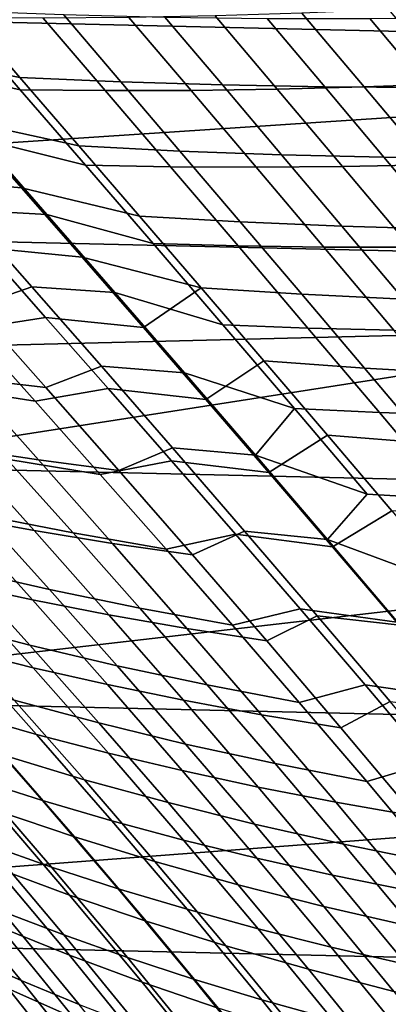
# Model space of a CAD drawing. Header units: metres. Extents: x -28 to 70, y -212 to 28.
# Tile 173 of 239: x 18.49 to 20.13, y 13.26 to 17.64. Entities that reach past the tile are written whole.
import ezdxf

# ---------------------------------------------------------------- set-up
doc = ezdxf.new("R2010")
doc.units = ezdxf.units.M
doc.layers.add('solid_10_261_102_XXX', color=7, linetype='CONTINUOUS')

msp = doc.modelspace()

# ---------------------------------------------------------------- linework, layer by layer
at = {"layer": 'solid_10_261_102_XXX'}
for points in [[(-20.322767, 18.526602, -5), (21.156691, 17.568279, -5), (21.94552, 16.572386, -5), (-21.156691, 17.568279, -5)], [(-20.322767, 18.526602, -5), (20.322767, 18.526602, -5), (21.156691, 17.568279, -5)], [(19.95303, 18.190014), (12.497418, 18.105646), (13.357579, 17.480703)], [(19.95303, 18.190014), (13.357579, 17.480703), (14.186542, 16.814932), (20.771799, 17.249125)], [(20.191931, 18.015106, -0.003646), (19.95303, 18.190014), (20.771799, 17.249125)], [(17.727251, 17.774239, 104.273674), (18.232637, 17.682631, 104.240883), (18.488052, 17.386021, 103.673866), (17.976357, 17.488556, 103.705238)], [(17.767075, 17.738234, 123.847397), (18.034958, 17.432215, 124.443451), (18.489687, 17.331665, 124.476151), (18.213223, 17.651196, 123.875923)], [(18.488052, 17.386021, 103.673866), (18.232637, 17.682631, 104.240883), (18.681435, 17.666035, 104.337143), (18.936905, 17.366383, 103.774498)], [(18.936905, 17.366383, 103.774498), (18.681435, 17.666035, 104.337143), (19.133486, 17.654873, 104.420143), (19.389431, 17.352621, 103.860847)], [(18.973148, 17.652906, 123.640198), (19.249657, 17.328026, 124.238106), (19.633913, 17.333487, 124.136688), (19.356892, 17.660505, 123.538742)], [(19.356892, 17.660505, 123.538742), (19.633913, 17.333487, 124.136688), (20.020493, 17.343615, 124.047447), (19.742647, 17.672377, 123.448631)], [(19.742647, 17.672377, 123.448631), (20.020493, 17.343615, 124.047447), (20.409006, 17.358265, 123.970711), (20.130033, 17.688347, 123.370163)], [(18.213223, 17.651196, 123.875923), (18.489687, 17.331665, 124.476151), (18.868118, 17.327372, 124.351372), (18.591799, 17.649746, 123.752693)], [(18.591799, 17.649746, 123.752693), (18.868118, 17.327372, 124.351372), (19.249657, 17.328026, 124.238106), (18.973148, 17.652906, 123.640198)], [(19.389431, 17.352621, 103.860847), (19.133486, 17.654873, 104.420143), (19.588268, 17.64888, 104.489456), (19.845087, 17.344501, 103.932457)], [(19.845087, 17.344501, 103.932457), (19.588268, 17.64888, 104.489456), (20.045258, 17.647785, 104.544655), (20.303331, 17.341791, 103.988846)], [(20.303331, 17.341791, 103.988846), (20.045258, 17.647785, 104.544655), (20.503929, 17.651321, 104.585304), (20.76362, 17.344252, 104.029564)], [(-21.156691, 17.568279, -5), (21.94552, 16.572386, -5), (22.687424, 15.541261, -5), (-21.94552, 16.572386, -5)], [(17.976357, 17.488556, 103.705238), (18.488052, 17.386021, 103.673866), (18.750669, 17.081425, 103.132629), (18.23278, 17.195061, 103.162506)], [(18.034958, 17.432215, 124.443451), (18.316, 17.111008, 125.021591), (18.779449, 16.996458, 125.058235), (18.489687, 17.331665, 124.476151)], [(18.750669, 17.081425, 103.132629), (18.488052, 17.386021, 103.673866), (18.936905, 17.366383, 103.774498), (19.199417, 17.05867, 103.237122)], [(19.199417, 17.05867, 103.237122), (18.936905, 17.366383, 103.774498), (19.389431, 17.352621, 103.860847), (19.65225, 17.042183, 103.32634)], [(19.65225, 17.042183, 103.32634), (19.389431, 17.352621, 103.860847), (19.845087, 17.344501, 103.932457), (20.108612, 17.031763, 103.399796)], [(20.020493, 17.343615, 124.047447), (20.312263, 16.997398, 124.63102), (20.702065, 17.010189, 124.556694), (20.409006, 17.358265, 123.970711)], [(18.489687, 17.331665, 124.476151), (18.779449, 16.996458, 125.058235), (19.157892, 16.988932, 124.932663), (18.868118, 17.327372, 124.351372)], [(18.868118, 17.327372, 124.351372), (19.157892, 16.988932, 124.932663), (19.539776, 16.986654, 124.819359), (19.249657, 17.328026, 124.238106)], [(19.249657, 17.328026, 124.238106), (19.539776, 16.986654, 124.819359), (19.9247, 16.989515, 124.718689), (19.633913, 17.333487, 124.136688)], [(19.633913, 17.333487, 124.136688), (19.9247, 16.989515, 124.718689), (20.312263, 16.997398, 124.63102), (20.020493, 17.343615, 124.047447)], [(20.108612, 17.031763, 103.399796), (19.845087, 17.344501, 103.932457), (20.303331, 17.341791, 103.988846), (20.567944, 17.027206, 103.456963)], [(20.771799, 17.249125), (14.186542, 16.814932), (14.982368, 16.109892), (21.546238, 16.271437)], [(18.057589, 16.932793, 102.506935), (17.793598, 17.229887, 103.030548), (18.23278, 17.195061, 103.162506), (18.49571, 16.894258, 102.644127)], [(18.23278, 17.195061, 103.162506), (18.750669, 17.081425, 103.132629), (19.019672, 16.769381, 102.615776), (18.49571, 16.894258, 102.644127)], [(17.945454, 17.128212, 125.170029), (18.238466, 16.79718, 125.730988), (18.60844, 16.776121, 125.580818), (18.316, 17.111008, 125.021591)], [(18.316, 17.111008, 125.021591), (18.60844, 16.776121, 125.580818), (19.080627, 16.647245, 125.620972), (18.779449, 16.996458, 125.058235)], [(19.019672, 16.769381, 102.615776), (18.750669, 17.081425, 103.132629), (19.199417, 17.05867, 103.237122), (19.468174, 16.743452, 102.723663)], [(19.468174, 16.743452, 102.723663), (19.199417, 17.05867, 103.237122), (19.65225, 17.042183, 103.32634), (19.921171, 16.724134, 102.815331)], [(19.921171, 16.724134, 102.815331), (19.65225, 17.042183, 103.32634), (20.108612, 17.031763, 103.399796), (20.378092, 16.711256, 102.890228)], [(20.378092, 16.711256, 102.890228), (20.108612, 17.031763, 103.399796), (20.567944, 17.027206, 103.456963), (20.838356, 16.704647, 102.947807)], [(18.779449, 16.996458, 125.058235), (19.080627, 16.647245, 125.620972), (19.459217, 16.636166, 125.495201), (19.157892, 16.988932, 124.932663)], [(19.157892, 16.988932, 124.932663), (19.459217, 16.636166, 125.495201), (19.841576, 16.630602, 125.382431), (19.539776, 16.986654, 124.819359)], [(19.539776, 16.986654, 124.819359), (19.841576, 16.630602, 125.382431), (20.227299, 16.630461, 125.283066), (19.9247, 16.989515, 124.718689)], [(19.9247, 16.989515, 124.718689), (20.227299, 16.630461, 125.283066), (20.615973, 16.635658, 125.197479), (20.312263, 16.997398, 124.63102)], [(18.327391, 16.628828, 102.006821), (18.057589, 16.932793, 102.506935), (18.49571, 16.894258, 102.644127), (18.764351, 16.586639, 102.148758)], [(18.49571, 16.894258, 102.644127), (19.019672, 16.769381, 102.615776), (19.294245, 16.450426, 102.121933), (18.764351, 16.586639, 102.148758)], [(18.283535, 16.365246, 126.61779), (18.540989, 16.454157, 126.271507), (18.238466, 16.79718, 125.730988), (17.971577, 16.714346, 126.07238)], [(18.238466, 16.79718, 125.730988), (18.540989, 16.454157, 126.271507), (18.910519, 16.429062, 126.120125), (18.60844, 16.776121, 125.580818)], [(18.60844, 16.776121, 125.580818), (18.910519, 16.429062, 126.120125), (19.39134, 16.285692, 126.163155), (19.080627, 16.647245, 125.620972)], [(19.294245, 16.450426, 102.121933), (19.019672, 16.769381, 102.615776), (19.468174, 16.743452, 102.723663), (19.742384, 16.421286, 102.232796)], [(19.742384, 16.421286, 102.232796), (19.468174, 16.743452, 102.723663), (19.921171, 16.724134, 102.815331), (20.195423, 16.399048, 102.326515)], [(20.195423, 16.399048, 102.326515), (19.921171, 16.724134, 102.815331), (20.378092, 16.711256, 102.890228), (20.652771, 16.383574, 102.402504)], [(18.268286, 16.265984, 101.207603), (17.985106, 16.580477, 101.692505), (18.327391, 16.628828, 102.006821), (18.602184, 16.318464, 101.528809)], [(18.602184, 16.318464, 101.528809), (18.327391, 16.628828, 102.006821), (18.764351, 16.586639, 102.148758), (19.037905, 16.272692, 101.675049)], [(19.080627, 16.647245, 125.620972), (19.39134, 16.285692, 126.163155), (19.770185, 16.270817, 126.037613), (19.459217, 16.636166, 125.495201)], [(19.459217, 16.636166, 125.495201), (19.770185, 16.270817, 126.037613), (20.153128, 16.261671, 125.925797), (19.841576, 16.630602, 125.382431)], [(19.841576, 16.630602, 125.382431), (20.153128, 16.261671, 125.925797), (20.539749, 16.258194, 125.82811), (20.227299, 16.630461, 125.283066)], [(-21.94552, 16.572386, -5), (22.687424, 15.541261, -5), (23.381018, 14.476808, -5), (-22.687424, 15.541261, -5)], [(19.037905, 16.272692, 101.675049), (18.764351, 16.586639, 102.148758), (19.294245, 16.450426, 102.121933)], [(18.60281, 16.005745, 127.140373), (18.851276, 16.100578, 126.790726), (18.540989, 16.454157, 126.271507), (18.283535, 16.365246, 126.61779)], [(18.540989, 16.454157, 126.271507), (18.851276, 16.100578, 126.790726), (19.220472, 16.071337, 126.638512), (18.910519, 16.429062, 126.120125)], [(19.315577, 15.952899, 101.221664), (19.037905, 16.272692, 101.675049), (19.294245, 16.450426, 102.121933), (19.573574, 16.125093, 101.649712)], [(19.573574, 16.125093, 101.649712), (19.294245, 16.450426, 102.121933), (19.742384, 16.421286, 102.232796), (20.021259, 16.092726, 101.763168)], [(17.92518, 16.403395, 126.79377), (18.245422, 16.048323, 127.31823), (18.60281, 16.005745, 127.140373), (18.283535, 16.365246, 126.61779)], [(18.910519, 16.429062, 126.120125), (19.220472, 16.071337, 126.638512), (19.7097, 15.913472, 126.683563), (19.39134, 16.285692, 126.163155)], [(20.021259, 16.092726, 101.763168), (19.742384, 16.421286, 102.232796), (20.195423, 16.399048, 102.326515), (20.474237, 16.067501, 101.858597)], [(18.137093, 16.010618, 100.560043), (17.847704, 16.327534, 101.028671), (18.268286, 16.265984, 101.207603), (18.555527, 15.945354, 100.744202)], [(18.555527, 15.945354, 100.744202), (18.268286, 16.265984, 101.207603), (18.602184, 16.318464, 101.528809), (18.881144, 16.002165, 101.071533)], [(18.881144, 16.002165, 101.071533), (18.602184, 16.318464, 101.528809), (19.037905, 16.272692, 101.675049), (19.315577, 15.952899, 101.221664)], [(21.546238, 16.271437), (14.982368, 16.109892), (15.743198, 15.367227)], [(21.546238, 16.271437), (15.743198, 15.367227), (16.467257, 14.588675), (22.274694, 15.259029)], [(19.39134, 16.285692, 126.163155), (19.7097, 15.913472, 126.683563), (20.088896, 15.894621, 126.558548), (19.770185, 16.270817, 126.037613)], [(19.770185, 16.270817, 126.037613), (20.088896, 15.894621, 126.558548), (20.472506, 15.881672, 126.447929), (20.153128, 16.261671, 125.925797)], [(19.596571, 15.627751, 100.787239), (19.315577, 15.952899, 101.221664), (19.573574, 16.125093, 101.649712), (19.856842, 15.79392, 101.197723)], [(19.856842, 15.79392, 101.197723), (19.573574, 16.125093, 101.649712), (20.021259, 16.092726, 101.763168), (20.304007, 15.758327, 101.313431)], [(17.894472, 16.096691, 127.50798), (18.221235, 15.736969, 128.010696), (18.571028, 15.68422, 127.818848), (18.245422, 16.048323, 127.31823)], [(18.927568, 15.637283, 127.639389), (19.167583, 15.737881, 127.287773), (18.851276, 16.100578, 126.790726), (18.60281, 16.005745, 127.140373)], [(18.851276, 16.100578, 126.790726), (19.167583, 15.737881, 127.287773), (19.536541, 15.704454, 127.134987), (19.220472, 16.071337, 126.638512)], [(20.304007, 15.758327, 101.313431), (20.021259, 16.092726, 101.763168), (20.474237, 16.067501, 101.858597), (20.756844, 15.730067, 101.410286)], [(18.245422, 16.048323, 127.31823), (18.571028, 15.68422, 127.818848), (18.927568, 15.637283, 127.639389), (18.60281, 16.005745, 127.140373)], [(19.220472, 16.071337, 126.638512), (19.536541, 15.704454, 127.134987), (19.7097, 15.913472, 126.683563)], [(18.429621, 15.687835, 100.111885), (18.137093, 16.010618, 100.560043), (18.555527, 15.945354, 100.744202), (18.84593, 15.619061, 100.300804)], [(18.84593, 15.619061, 100.300804), (18.555527, 15.945354, 100.744202), (18.881144, 16.002165, 101.071533), (19.163448, 15.680404, 100.633614)], [(19.163448, 15.680404, 100.633614), (18.881144, 16.002165, 101.071533), (19.315577, 15.952899, 101.221664), (19.596571, 15.627751, 100.787239)], [(19.536541, 15.704454, 127.134987), (20.033827, 15.53225, 127.181023), (19.7097, 15.913472, 126.683563)], [(19.7097, 15.913472, 126.683563), (20.033827, 15.53225, 127.181023), (20.413443, 15.509318, 127.056671), (20.088896, 15.894621, 126.558548)], [(20.088896, 15.894621, 126.558548), (20.413443, 15.509318, 127.056671), (20.472506, 15.881672, 126.447929)], [(17.878578, 15.795436, 128.214371), (18.210218, 15.431904, 128.695435), (18.551529, 15.369281, 128.489426), (18.221235, 15.736969, 128.010696)], [(19.880152, 15.297654, 100.370453), (19.596571, 15.627751, 100.787239), (19.856842, 15.79392, 101.197723), (20.143236, 15.457439, 100.76458)], [(20.143236, 15.457439, 100.76458), (19.856842, 15.79392, 101.197723), (20.304007, 15.758327, 101.313431), (20.589836, 15.418644, 100.882256)], [(18.319712, 15.438621, 99.473099), (18.022306, 15.763847, 99.907181), (18.429621, 15.687835, 100.111885), (18.724577, 15.359344, 99.682709)], [(18.221235, 15.736969, 128.010696), (18.551529, 15.369281, 128.489426), (18.900265, 15.312345, 128.29567), (18.571028, 15.68422, 127.818848)], [(19.256046, 15.261208, 128.114792), (19.488184, 15.367462, 127.762138), (19.167583, 15.737881, 127.287773), (18.927568, 15.637283, 127.639389)], [(19.167583, 15.737881, 127.287773), (19.488184, 15.367462, 127.762138), (19.856974, 15.329892, 127.608902), (19.536541, 15.704454, 127.134987)], [(18.724577, 15.359344, 99.682709), (18.429621, 15.687835, 100.111885), (18.84593, 15.619061, 100.300804), (19.138809, 15.287289, 99.875954)], [(19.536541, 15.704454, 127.134987), (19.856974, 15.329892, 127.608902), (20.033827, 15.53225, 127.181023)], [(18.571028, 15.68422, 127.818848), (18.900265, 15.312345, 128.29567), (19.256046, 15.261208, 128.114792), (18.927568, 15.637283, 127.639389)], [(19.138809, 15.287289, 99.875954), (18.84593, 15.619061, 100.300804), (19.163448, 15.680404, 100.633614), (19.448332, 15.353563, 100.213676)], [(19.448332, 15.353563, 100.213676), (19.163448, 15.680404, 100.633614), (19.596571, 15.627751, 100.787239), (19.880152, 15.297654, 100.370453)], [(-22.687424, 15.541261, -5), (23.381018, 14.476808, -5), (24.02458, 13.381686, -5), (-23.381018, 14.476808, -5)], [(18.227179, 15.195994, 98.82695), (17.92477, 15.524963, 99.247978), (18.319712, 15.438621, 99.473099), (18.619392, 15.106748, 99.05706)], [(19.856974, 15.329892, 127.608902), (20.361837, 15.143648, 127.655159), (20.413443, 15.509318, 127.056671), (20.033827, 15.53225, 127.181023)], [(17.876717, 15.500105, 128.913132), (18.211784, 15.133105, 129.373398), (18.543732, 15.061141, 129.153137), (18.210218, 15.431904, 128.695435)], [(18.210218, 15.431904, 128.695435), (18.543732, 15.061141, 129.153137), (18.883757, 14.994682, 128.944946), (18.551529, 15.369281, 128.489426)], [(18.619392, 15.106748, 99.05706), (18.319712, 15.438621, 99.473099), (18.724577, 15.359344, 99.682709), (19.021879, 15.024498, 99.271156)], [(20.166077, 14.962315, 99.9701), (19.880152, 15.297654, 100.370453), (20.143236, 15.457439, 100.76458), (20.432137, 15.115905, 100.348961)], [(18.551529, 15.369281, 128.489426), (18.883757, 14.994682, 128.944946), (19.231483, 14.93385, 128.749435), (18.900265, 15.312345, 128.29567)], [(19.021879, 15.024498, 99.271156), (18.724577, 15.359344, 99.682709), (19.138809, 15.287289, 99.875954), (19.434088, 14.949414, 99.468346)], [(19.434088, 14.949414, 99.468346), (19.138809, 15.287289, 99.875954), (19.448332, 15.353563, 100.213676), (19.735552, 15.021324, 99.810471)], [(19.586535, 14.878771, 128.567215), (19.811403, 14.990623, 128.214203), (19.488184, 15.367462, 127.762138), (19.256046, 15.261208, 128.114792)], [(19.735552, 15.021324, 99.810471), (19.448332, 15.353563, 100.213676), (19.880152, 15.297654, 100.370453), (20.166077, 14.962315, 99.9701)], [(19.488184, 15.367462, 127.762138), (19.811403, 14.990623, 128.214203), (20.180044, 14.949045, 128.060577), (19.856974, 15.329892, 127.608902)], [(18.153372, 14.957744, 98.172722), (17.845795, 15.292069, 98.581711), (18.227179, 15.195994, 98.82695), (18.531794, 14.85922, 98.423004)], [(18.900265, 15.312345, 128.29567), (19.231483, 14.93385, 128.749435), (19.586535, 14.878771, 128.567215), (19.256046, 15.261208, 128.114792)], [(19.856974, 15.329892, 127.608902), (20.180044, 14.949045, 128.060577), (20.361837, 15.143648, 127.655159)], [(22.274694, 15.259029), (16.467257, 14.588675), (17.152847, 13.776059), (22.955627, 14.214048)], [(17.888292, 15.21045, 129.605118), (18.225458, 14.839954, 130.045654), (18.547169, 14.759389, 129.811111), (18.211784, 15.133105, 129.373398)], [(18.531794, 14.85922, 98.423004), (18.227179, 15.195994, 98.82695), (18.619392, 15.106748, 99.05706), (18.92137, 14.767412, 98.6577)], [(18.211784, 15.133105, 129.373398), (18.547169, 14.759389, 129.811111), (18.877586, 14.684099, 129.588379), (18.543732, 15.061141, 129.153137)], [(18.92137, 14.767412, 98.6577), (18.619392, 15.106748, 99.05706), (19.021879, 15.024498, 99.271156), (19.321552, 14.682505, 98.875893)], [(18.543732, 15.061141, 129.153137), (18.877586, 14.684099, 129.588379), (19.216335, 14.614219, 129.378082), (18.883757, 14.994682, 128.944946)], [(18.883757, 14.994682, 128.944946), (19.216335, 14.614219, 129.378082), (19.563044, 14.549882, 129.180847), (19.231483, 14.93385, 128.749435)], [(19.321552, 14.682505, 98.875893), (19.021879, 15.024498, 99.271156), (19.434088, 14.949414, 99.468346), (19.731789, 14.604677, 99.076683)], [(19.731789, 14.604677, 99.076683), (19.434088, 14.949414, 99.468346), (19.735552, 15.021324, 99.810471), (20.025124, 14.683001, 99.422829)], [(19.917337, 14.491222, 128.997314), (20.13558, 14.608639, 128.644547), (19.811403, 14.990623, 128.214203), (19.586535, 14.878771, 128.567215)], [(20.025124, 14.683001, 99.422829), (19.735552, 15.021324, 99.810471), (20.166077, 14.962315, 99.9701), (20.454365, 14.621079, 99.585022)], [(19.811403, 14.990623, 128.214203), (20.13558, 14.608639, 128.644547), (20.504032, 14.563296, 128.490479), (20.180044, 14.949045, 128.060577)], [(18.463068, 14.614381, 97.779785), (18.153372, 14.957744, 98.172722), (18.531794, 14.85922, 98.423004), (18.838638, 14.513799, 98.034714)], [(17.912827, 14.925662, 130.291382), (18.251282, 14.55082, 130.713577), (18.561895, 14.462562, 130.464767), (18.225458, 14.839954, 130.045654)], [(19.231483, 14.93385, 128.749435), (19.563044, 14.549882, 129.180847), (19.917337, 14.491222, 128.997314), (19.586535, 14.878771, 128.567215)], [(18.838638, 14.513799, 98.034714), (18.531794, 14.85922, 98.423004), (18.92137, 14.767412, 98.6577), (19.225672, 14.4198, 98.273628)], [(18.225458, 14.839954, 130.045654), (18.561895, 14.462562, 130.464767), (18.881821, 14.379316, 130.227448), (18.547169, 14.759389, 129.811111)], [(19.225672, 14.4198, 98.273628), (18.92137, 14.767412, 98.6577), (19.321552, 14.682505, 98.875893), (19.623621, 14.332576, 98.49559)], [(18.547169, 14.759389, 129.811111), (18.881821, 14.379316, 130.227448), (19.210688, 14.301225, 130.002289), (18.877586, 14.684099, 129.588379)], [(18.414392, 14.369577, 97.126717), (18.099516, 14.721354, 97.509766), (18.463068, 14.614381, 97.779785), (18.774912, 14.261118, 97.401428)], [(18.877586, 14.684099, 129.588379), (19.210688, 14.301225, 130.002289), (19.548122, 14.228429, 129.789886), (19.216335, 14.614219, 129.378082)], [(19.623621, 14.332576, 98.49559), (19.321552, 14.682505, 98.875893), (19.731789, 14.604677, 99.076683), (20.031935, 14.252318, 98.699661)], [(20.031935, 14.252318, 98.699661), (19.731789, 14.604677, 99.076683), (20.025124, 14.683001, 99.422829), (20.317072, 14.337904, 99.049553)], [(20.317072, 14.337904, 99.049553), (20.025124, 14.683001, 99.422829), (20.454365, 14.621079, 99.585022), (20.745039, 14.273293, 99.214081)], [(17.95035, 14.643948, 130.973221), (18.290144, 14.262679, 131.37886), (18.58882, 14.16777, 131.115891), (18.251282, 14.55082, 130.713577)], [(18.774912, 14.261118, 97.401428), (18.463068, 14.614381, 97.779785), (18.838638, 14.513799, 98.034714), (19.147738, 14.158891, 97.66066)], [(19.216335, 14.614219, 129.378082), (19.548122, 14.228429, 129.789886), (19.893757, 14.161069, 129.590927), (19.563044, 14.549882, 129.180847)], [(20.247219, 14.099284, 129.406036), (20.459177, 14.222651, 129.053772), (20.13558, 14.608639, 128.644547), (19.917337, 14.491222, 128.997314)], [(18.251282, 14.55082, 130.713577), (18.58882, 14.16777, 131.115891), (18.897394, 14.077588, 130.864044), (18.561895, 14.462562, 130.464767)], [(19.563044, 14.549882, 129.180847), (19.893757, 14.161069, 129.590927), (20.247219, 14.099284, 129.406036), (19.917337, 14.491222, 128.997314)], [(19.147738, 14.158891, 97.66066), (18.838638, 14.513799, 98.034714), (19.225672, 14.4198, 98.273628), (19.53232, 14.063092, 97.903465)], [(-23.381018, 14.476808, -5), (24.02458, 13.381686, -5), (24.617012, 12.257764, -5), (-24.02458, 13.381686, -5)], [(18.386829, 14.121939, 96.463165), (18.066723, 14.484063, 96.837486), (18.414392, 14.369577, 97.126717), (18.731316, 14.006592, 96.757111)], [(18.561895, 14.462562, 130.464767), (18.897394, 14.077588, 130.864044), (19.215502, 13.992278, 130.623993), (18.881821, 14.379316, 130.227448)], [(19.53232, 14.063092, 97.903465), (19.225672, 14.4198, 98.273628), (19.623621, 14.332576, 98.49559), (19.928108, 13.973922, 98.128899)], [(18.881821, 14.379316, 130.227448), (19.215502, 13.992278, 130.623993), (19.542772, 13.911988, 130.396393), (19.210688, 14.301225, 130.002289)], [(18.001657, 14.362042, 131.652237), (18.342987, 13.971922, 132.043228), (18.628969, 13.871631, 131.766296), (18.290144, 14.262679, 131.37886)], [(18.731316, 14.006592, 96.757111), (18.414392, 14.369577, 97.126717), (18.774912, 14.261118, 97.401428), (19.088926, 13.897095, 97.036179)], [(19.928108, 13.973922, 98.128899), (19.623621, 14.332576, 98.49559), (20.031935, 14.252318, 98.699661), (20.334551, 13.891578, 98.336006)], [(20.334551, 13.891578, 98.336006), (20.031935, 14.252318, 98.699661), (20.317072, 14.337904, 99.049553), (20.611418, 13.985345, 98.689461)], [(19.210688, 14.301225, 130.002289), (19.542772, 13.911988, 130.396393), (19.878832, 13.836861, 130.181885), (19.548122, 14.228429, 129.789886)], [(18.381237, 13.868264, 95.788658), (18.055889, 14.242741, 96.155457), (18.386829, 14.121939, 96.463165), (18.708862, 13.747254, 96.101097)], [(18.290144, 14.262679, 131.37886), (18.628969, 13.871631, 131.766296), (18.92535, 13.775648, 131.500015), (18.58882, 14.16777, 131.115891)], [(19.088926, 13.897095, 97.036179), (18.774912, 14.261118, 97.401428), (19.147738, 14.158891, 97.66066), (19.459118, 13.793655, 97.299408)], [(22.955627, 14.214048), (17.152847, 13.776059), (17.798374, 12.931275), (23.587578, 13.138727)], [(19.548122, 14.228429, 129.789886), (19.878832, 13.836861, 130.181885), (20.223312, 13.76704, 129.981155), (19.893757, 14.161069, 129.590927)], [(18.58882, 14.16777, 131.115891), (18.92535, 13.775648, 131.500015), (19.23184, 13.68424, 131.245148), (18.897394, 14.077588, 130.864044)], [(19.459118, 13.793655, 97.299408), (19.147738, 14.158891, 97.66066), (19.53232, 14.063092, 97.903465), (19.841339, 13.696475, 97.54583)], [(19.893757, 14.161069, 129.590927), (20.223312, 13.76704, 129.981155), (20.575842, 13.702673, 129.79483), (20.247219, 14.099284, 129.406036)], [(18.708862, 13.747254, 96.101097), (18.386829, 14.121939, 96.463165), (18.731316, 14.006592, 96.757111), (19.050301, 13.631521, 96.39946)], [(18.067616, 14.076135, 132.329941), (18.410604, 13.674664, 132.707977), (18.683214, 13.570418, 132.417496), (18.342987, 13.971922, 132.043228)], [(18.897394, 14.077588, 130.864044), (19.23184, 13.68424, 131.245148), (19.548073, 13.597557, 131.00235), (19.215502, 13.992278, 130.623993)], [(19.841339, 13.696475, 97.54583), (19.53232, 14.063092, 97.903465), (19.928108, 13.973922, 98.128899), (20.235037, 13.605755, 97.774483)], [(18.397919, 13.605258, 95.103706), (18.067719, 13.993979, 95.463417), (18.381237, 13.868264, 95.788658), (18.708014, 13.479991, 95.43367)], [(19.050301, 13.631521, 96.39946), (18.731316, 14.006592, 96.757111), (19.088926, 13.897095, 97.036179), (19.405125, 13.521454, 96.68261)], [(19.215502, 13.992278, 130.623993), (19.548073, 13.597557, 131.00235), (19.873672, 13.515744, 130.772293), (19.542772, 13.911988, 130.396393)], [(18.342987, 13.971922, 132.043228), (18.683214, 13.570418, 132.417496), (18.966642, 13.469955, 132.137024), (18.628969, 13.871631, 131.766296)], [(20.235037, 13.605755, 97.774483), (19.928108, 13.973922, 98.128899), (20.334551, 13.891578, 98.336006), (20.63966, 13.521694, 97.984406)], [(17.898674, 13.892972, 133.315491), (18.246017, 13.477227, 133.685394), (18.493176, 13.367479, 133.373383), (18.149021, 13.78231, 133.007614)], [(19.405125, 13.521454, 96.68261), (19.088926, 13.897095, 97.036179), (19.459118, 13.793655, 97.299408), (19.772789, 13.417259, 96.949577)], [(19.542772, 13.911988, 130.396393), (19.873672, 13.515744, 130.772293), (20.208273, 13.438947, 130.555634), (19.878832, 13.836861, 130.181885)], [(18.708014, 13.479991, 95.43367), (18.381237, 13.868264, 95.788658), (18.708862, 13.747254, 96.101097), (19.032476, 13.359265, 95.750549)], [(18.628969, 13.871631, 131.766296), (18.966642, 13.469955, 132.137024), (19.260677, 13.373652, 131.867447), (18.92535, 13.775648, 131.500015)], [(19.878832, 13.836861, 130.181885), (20.208273, 13.438947, 130.555634), (20.551498, 13.367311, 130.353058), (20.223312, 13.76704, 129.981155)], [(18.149021, 13.78231, 133.007614), (18.493176, 13.367479, 133.373383), (18.751787, 13.260637, 133.069824), (18.410604, 13.674664, 132.707977)], [(18.92535, 13.775648, 131.500015), (19.260677, 13.373652, 131.867447), (19.565025, 13.281767, 131.609543), (19.23184, 13.68424, 131.245148)], [(19.772789, 13.417259, 96.949577), (19.459118, 13.793655, 97.299408), (19.841339, 13.696475, 97.54583), (20.152739, 13.319138, 97.199379)], [(18.436722, 13.329787, 94.409714), (18.102489, 13.734506, 94.76194), (18.397919, 13.605258, 95.103706), (18.728638, 13.201632, 94.756157)], [(19.032476, 13.359265, 95.750549), (18.708862, 13.747254, 96.101097), (19.050301, 13.631521, 96.39946), (19.371008, 13.243637, 96.053047)], [(18.410604, 13.674664, 132.707977), (18.751787, 13.260637, 133.069824), (19.021637, 13.157071, 132.775635), (18.683214, 13.570418, 132.417496)], [(19.23184, 13.68424, 131.245148), (19.565025, 13.281767, 131.609543), (19.879313, 13.194451, 131.363983), (19.548073, 13.597557, 131.00235)], [(20.152739, 13.319138, 97.199379), (19.841339, 13.696475, 97.54583), (20.235037, 13.605755, 97.774483), (20.544416, 13.227289, 97.431046)], [(19.371008, 13.243637, 96.053047), (19.050301, 13.631521, 96.39946), (19.405125, 13.521454, 96.68261), (19.723179, 13.133484, 96.340027)], [(18.240145, 13.171188, 93.336777), (17.898891, 13.595448, 93.685898), (18.160038, 13.461239, 94.052521), (18.497421, 13.038787, 93.708244)], [(18.010525, 13.589512, 134.00499), (18.358398, 13.157994, 134.362915), (18.59054, 13.047354, 134.039139), (18.246017, 13.477227, 133.685394)], [(18.728638, 13.201632, 94.756157), (18.397919, 13.605258, 95.103706), (18.708014, 13.479991, 95.43367), (19.035484, 13.077317, 95.090553)], [(19.548073, 13.597557, 131.00235), (19.879313, 13.194451, 131.363983), (20.203167, 13.111846, 131.131424), (19.873672, 13.515744, 130.772293)], [(18.683214, 13.570418, 132.417496), (19.021637, 13.157071, 132.775635), (19.302513, 13.05715, 132.491684), (18.966642, 13.469955, 132.137024)], [(19.723179, 13.133484, 96.340027), (19.405125, 13.521454, 96.68261), (19.772789, 13.417259, 96.949577), (20.088434, 13.029007, 96.610489)], [(19.873672, 13.515744, 130.772293), (20.203167, 13.111846, 131.131424), (20.536211, 13.034097, 130.912567), (20.208273, 13.438947, 130.555634)], [(18.497421, 13.038787, 93.708244), (18.160038, 13.461239, 94.052521), (18.436722, 13.329787, 94.409714), (18.770515, 12.909051, 94.070053)], [(18.246017, 13.477227, 133.685394), (18.59054, 13.047354, 134.039139), (18.834572, 12.939159, 133.723145), (18.493176, 13.367479, 133.373383)], [(19.035484, 13.077317, 95.090553), (18.708014, 13.479991, 95.43367), (19.032476, 13.359265, 95.750549), (19.356956, 12.957381, 95.411575)], [(18.966642, 13.469955, 132.137024), (19.302513, 13.05715, 132.491684), (19.594196, 12.961237, 132.218872), (19.260677, 13.373652, 131.867447)], [(20.088434, 13.029007, 96.610489), (19.772789, 13.417259, 96.949577), (20.152739, 13.319138, 97.199379), (20.466213, 12.930406, 96.863457)], [(-24.02458, 13.381686, -5), (24.617012, 12.257764, -5), (25.156792, 11.107911, -5), (-24.617012, 12.257764, -5)], [(18.493176, 13.367479, 133.373383), (18.834572, 12.939159, 133.723145), (19.090275, 12.833767, 133.415802), (18.751787, 13.260637, 133.069824)], [(19.260677, 13.373652, 131.867447), (19.594196, 12.961237, 132.218872), (19.896389, 12.869585, 131.957977), (19.565025, 13.281767, 131.609543)], [(18.770515, 12.909051, 94.070053), (18.436722, 13.329787, 94.409714), (18.728638, 13.201632, 94.756157), (19.059113, 12.782499, 94.420868)], [(19.356956, 12.957381, 95.411575), (19.032476, 13.359265, 95.750549), (19.371008, 13.243637, 96.053047), (19.692745, 12.84236, 95.717934)], [(18.342318, 12.861828, 92.616562), (17.998999, 13.305739, 92.956963), (18.240145, 13.171188, 93.336777), (18.579508, 12.729625, 93.001114)], [(19.565025, 13.281767, 131.609543), (19.896389, 12.869585, 131.957977), (20.208712, 12.782336, 131.709671), (19.879313, 13.194451, 131.363983)], [(18.138369, 13.270728, 134.693573), (18.485762, 12.822071, 135.03949), (18.702324, 12.711616, 134.704681), (18.358398, 13.157994, 134.362915)]]:
    msp.add_3dface(points, dxfattribs=at)

doc.saveas('drawing.dxf')
